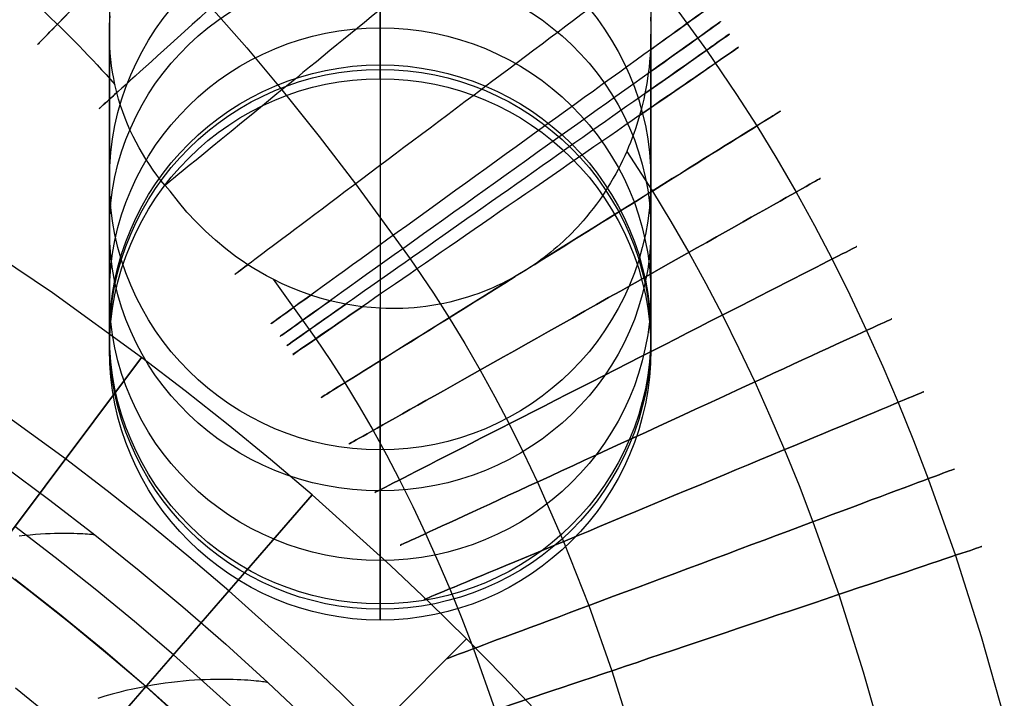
# Model space of a CAD drawing. Extents: x -310 to 431, y -269 to 264.
# Tile 61 of 64: x 210 to 268, y 121 to 161. Entities that reach past the tile are written whole.
import ezdxf

# ---------------------------------------------------------------- set-up
doc = ezdxf.new("R2010")
doc.units = 0
doc.layers.add('PREDEFINITO', color=7, linetype='CONTINUOUS')

msp = doc.modelspace()

# ---------------------------------------------------------------- linework, layer by layer
at = {"layer": 'PREDEFINITO'}
for p, q in [((215.398, 247.796, -0.015), (215.399, 148.973, 368.797)), ((247.398, 247.796, -0.015), (247.399, 148.973, 368.797)), ((231.398, 231.232, -0.015), (231.399, 133.518, 364.656)), ((231.399, 158.437, 437.455), (231.399, 176.399, 671.478)), ((247.087, 164.526, 691.061), (250.696, 159.574, 691.061)), ((221.415, 162.106, 698.337), (223.528, 159.703, 698.337)), ((215.409, 161.074, 673.6), (215.438, 161.606, 673.158)), ((215.409, 161.074, 673.6), (215.438, 161.606, 673.158)), ((247.371, 161.524, 674.376), (247.392, 161.023, 674.016)), ((247.371, 161.524, 674.376), (247.392, 161.023, 674.016)), ((215.399, 160.549, 674.051), (215.409, 161.074, 673.6)), ((215.399, 160.549, 674.051), (215.409, 161.074, 673.6)), ((247.392, 161.023, 674.016), (247.399, 160.519, 673.661)), ((247.392, 161.023, 674.016), (247.399, 160.519, 673.661)), ((215.404, 160.159, 674.395), (215.399, 160.549, 674.051)), ((215.404, 160.159, 674.395), (215.399, 160.549, 674.051)), ((215.399, 142.484, 438.679), (215.399, 160.549, 674.051)), ((215.42, 159.774, 674.744), (215.404, 160.159, 674.395)), ((215.42, 159.774, 674.744), (215.404, 160.159, 674.395)), ((247.393, 160.059, 673.344), (247.375, 159.595, 673.031)), ((247.393, 160.059, 673.344), (247.375, 159.595, 673.031)), ((247.399, 160.519, 673.661), (247.393, 160.059, 673.344)), ((247.399, 160.519, 673.661), (247.393, 160.059, 673.344)), ((247.399, 142.484, 438.679), (247.399, 160.519, 673.661)), ((215.446, 159.392, 675.096), (215.42, 159.774, 674.744)), ((215.446, 159.392, 675.096), (215.42, 159.774, 674.744)), ((223.528, 159.703, 698.337), (225.596, 157.232, 698.337)), ((247.375, 159.595, 673.031), (247.354, 159.25, 672.802)), ((247.375, 159.595, 673.031), (247.354, 159.25, 672.802)), ((250.696, 159.574, 691.061), (252.47, 156.963, 691.061)), ((215.483, 159.015, 675.453), (215.446, 159.392, 675.096)), ((215.483, 159.015, 675.453), (215.446, 159.392, 675.096)), ((215.529, 158.641, 675.813), (215.483, 159.015, 675.453)), ((215.529, 158.641, 675.813), (215.483, 159.015, 675.453)), ((247.326, 158.903, 672.576), (247.291, 158.555, 672.353)), ((247.326, 158.903, 672.576), (247.291, 158.555, 672.353)), ((247.354, 159.25, 672.802), (247.326, 158.903, 672.576)), ((247.354, 159.25, 672.802), (247.326, 158.903, 672.576)), ((215.585, 158.273, 676.177), (215.529, 158.641, 675.813)), ((215.585, 158.273, 676.177), (215.529, 158.641, 675.813)), ((247.291, 158.555, 672.353), (247.248, 158.206, 672.134)), ((247.291, 158.555, 672.353), (247.248, 158.206, 672.134)), ((215.65, 157.909, 676.543), (215.585, 158.273, 676.177)), ((215.65, 157.909, 676.543), (215.585, 158.273, 676.177)), ((215.724, 157.55, 676.911), (215.65, 157.909, 676.543)), ((215.724, 157.55, 676.911), (215.65, 157.909, 676.543)), ((247.248, 158.206, 672.134), (247.159, 157.607, 671.766)), ((247.248, 158.206, 672.134), (247.159, 157.607, 671.766)), ((215.84, 157.066, 677.419), (215.724, 157.55, 676.911)), ((215.84, 157.066, 677.419), (215.724, 157.55, 676.911)), ((225.596, 157.232, 698.337), (227.796, 154.48, 698.337)), ((247.107, 157.307, 671.586), (247.048, 157.006, 671.409)), ((247.107, 157.307, 671.586), (247.048, 157.006, 671.409)), ((247.159, 157.607, 671.766), (247.107, 157.307, 671.586)), ((247.159, 157.607, 671.766), (247.107, 157.307, 671.586)), ((215.945, 156.681, 677.833), (215.84, 157.066, 677.419)), ((215.945, 156.681, 677.833), (215.84, 157.066, 677.419)), ((216.062, 156.301, 678.25), (215.945, 156.681, 677.833)), ((216.062, 156.301, 678.25), (215.945, 156.681, 677.833)), ((246.98, 156.684, 671.223), (246.905, 156.361, 671.04)), ((246.98, 156.684, 671.223), (246.905, 156.361, 671.04)), ((247.048, 157.006, 671.409), (246.98, 156.684, 671.223)), ((247.048, 157.006, 671.409), (246.98, 156.684, 671.223)), ((252.47, 156.963, 691.061), (253.662, 155.098, 691.061)), ((216.188, 155.926, 678.67), (216.062, 156.301, 678.25)), ((216.188, 155.926, 678.67), (216.062, 156.301, 678.25)), ((246.823, 156.038, 670.861), (246.734, 155.714, 670.686)), ((246.823, 156.038, 670.861), (246.734, 155.714, 670.686)), ((246.905, 156.361, 671.04), (246.823, 156.038, 670.861)), ((246.905, 156.361, 671.04), (246.823, 156.038, 670.861)), ((216.325, 155.556, 679.093), (216.188, 155.926, 678.67)), ((216.325, 155.556, 679.093), (216.188, 155.926, 678.67)), ((216.472, 155.192, 679.517), (216.325, 155.556, 679.093)), ((216.472, 155.192, 679.517), (216.325, 155.556, 679.093)), ((246.734, 155.714, 670.686), (246.574, 155.183, 670.406)), ((246.734, 155.714, 670.686), (246.574, 155.183, 670.406)), ((216.628, 154.833, 679.944), (216.472, 155.192, 679.517)), ((216.628, 154.833, 679.944), (216.472, 155.192, 679.517)), ((216.794, 154.48, 680.371), (216.628, 154.833, 679.944)), ((216.794, 154.48, 680.371), (216.628, 154.833, 679.944)), ((246.486, 154.917, 670.27), (246.394, 154.651, 670.137)), ((246.486, 154.917, 670.27), (246.394, 154.651, 670.137)), ((246.574, 155.183, 670.406), (246.486, 154.917, 670.27)), ((246.574, 155.183, 670.406), (246.486, 154.917, 670.27)), ((253.662, 155.098, 691.061), (254.846, 153.151, 691.061)), ((216.97, 154.133, 680.801), (216.794, 154.48, 680.371)), ((216.97, 154.133, 680.801), (216.794, 154.48, 680.371)), ((227.796, 154.48, 698.337), (229.948, 151.668, 698.337)), ((246.297, 154.386, 670.007), (246.195, 154.121, 669.88)), ((246.297, 154.386, 670.007), (246.195, 154.121, 669.88)), ((246.394, 154.651, 670.137), (246.297, 154.386, 670.007)), ((246.394, 154.651, 670.137), (246.297, 154.386, 670.007)), ((217.154, 153.792, 681.231), (216.97, 154.133, 680.801)), ((217.154, 153.792, 681.231), (216.97, 154.133, 680.801)), ((217.348, 153.457, 681.662), (217.154, 153.792, 681.231)), ((217.348, 153.457, 681.662), (217.154, 153.792, 681.231)), ((246.088, 153.857, 669.756), (245.975, 153.593, 669.636)), ((246.088, 153.857, 669.756), (245.975, 153.593, 669.636)), ((246.195, 154.121, 669.88), (246.088, 153.857, 669.756)), ((246.195, 154.121, 669.88), (246.088, 153.857, 669.756)), ((217.551, 153.129, 682.093), (217.348, 153.457, 681.662)), ((217.551, 153.129, 682.093), (217.348, 153.457, 681.662)), ((217.762, 152.806, 682.524), (217.551, 153.129, 682.093)), ((217.762, 152.806, 682.524), (217.551, 153.129, 682.093)), ((245.73, 153.057, 669.399), (245.6, 152.791, 669.287)), ((245.73, 153.057, 669.399), (245.6, 152.791, 669.287)), ((245.856, 153.325, 669.516), (245.73, 153.057, 669.399)), ((245.856, 153.325, 669.516), (245.73, 153.057, 669.399)), ((245.975, 153.593, 669.636), (245.856, 153.325, 669.516)), ((245.975, 153.593, 669.636), (245.856, 153.325, 669.516)), ((245.975, 153.593, 669.636), (247.489, 151.248, 669.636)), ((254.846, 153.151, 691.061), (255.981, 151.188, 691.061)), ((217.982, 152.49, 682.955), (217.762, 152.806, 682.524)), ((217.982, 152.49, 682.955), (217.762, 152.806, 682.524)), ((218.21, 152.181, 683.385), (217.982, 152.49, 682.955)), ((218.21, 152.181, 683.385), (217.982, 152.49, 682.955)), ((245.464, 152.526, 669.178), (245.323, 152.262, 669.073)), ((245.464, 152.526, 669.178), (245.323, 152.262, 669.073)), ((245.6, 152.791, 669.287), (245.464, 152.526, 669.178)), ((245.6, 152.791, 669.287), (245.464, 152.526, 669.178)), ((218.446, 151.879, 683.815), (218.21, 152.181, 683.385)), ((218.446, 151.879, 683.815), (218.21, 152.181, 683.385)), ((245.176, 152, 668.972), (245.024, 151.739, 668.875)), ((245.176, 152, 668.972), (245.024, 151.739, 668.875)), ((245.323, 152.262, 669.073), (245.176, 152, 668.972)), ((245.323, 152.262, 669.073), (245.176, 152, 668.972)), ((218.689, 151.583, 684.243), (218.446, 151.879, 683.815)), ((218.689, 151.583, 684.243), (218.446, 151.879, 683.815)), ((218.995, 151.235, 684.76), (218.689, 151.583, 684.243)), ((218.995, 151.235, 684.76), (218.689, 151.583, 684.243)), ((229.948, 151.668, 698.337), (233.176, 147.24, 698.337)), ((244.866, 151.48, 668.783), (244.703, 151.223, 668.695)), ((244.866, 151.48, 668.783), (244.703, 151.223, 668.695)), ((245.024, 151.739, 668.875), (244.866, 151.48, 668.783)), ((245.024, 151.739, 668.875), (244.866, 151.48, 668.783)), ((219.475, 150.61, 683.975), (218.995, 151.235, 684.76)), ((219.475, 150.61, 683.975), (218.995, 151.235, 684.76)), ((244.534, 150.969, 668.612), (244.359, 150.716, 668.533)), ((244.534, 150.969, 668.612), (244.359, 150.716, 668.533)), ((244.703, 151.223, 668.695), (244.534, 150.969, 668.612)), ((244.703, 151.223, 668.695), (244.534, 150.969, 668.612)), ((247.489, 151.248, 669.636), (248.587, 149.441, 669.636)), ((255.981, 151.188, 691.061), (257.068, 149.21, 691.061)), ((219.983, 150.007, 683.188), (219.475, 150.61, 683.975)), ((219.983, 150.007, 683.188), (219.475, 150.61, 683.975)), ((243.994, 150.218, 668.39), (243.802, 149.973, 668.325)), ((243.994, 150.218, 668.39), (243.802, 149.973, 668.325)), ((244.179, 150.466, 668.459), (243.994, 150.218, 668.39)), ((244.179, 150.466, 668.459), (243.994, 150.218, 668.39)), ((244.359, 150.716, 668.533), (244.179, 150.466, 668.459)), ((244.359, 150.716, 668.533), (244.179, 150.466, 668.459)), ((220.517, 149.426, 682.403), (219.983, 150.007, 683.188)), ((220.517, 149.426, 682.403), (219.983, 150.007, 683.188)), ((243.605, 149.731, 668.266), (243.403, 149.491, 668.213)), ((243.605, 149.731, 668.266), (243.403, 149.491, 668.213)), ((243.802, 149.973, 668.325), (243.605, 149.731, 668.266)), ((243.802, 149.973, 668.325), (243.605, 149.731, 668.266)), ((221.077, 148.868, 681.619), (220.517, 149.426, 682.403)), ((221.077, 148.868, 681.619), (220.517, 149.426, 682.403)), ((243.079, 149.128, 668.14), (242.913, 148.951, 668.109)), ((243.079, 149.128, 668.14), (242.913, 148.951, 668.109)), ((243.242, 149.309, 668.175), (243.079, 149.128, 668.14)), ((243.242, 149.309, 668.175), (243.079, 149.128, 668.14)), ((243.403, 149.491, 668.213), (243.242, 149.309, 668.175)), ((243.403, 149.491, 668.213), (243.242, 149.309, 668.175)), ((248.587, 149.441, 669.636), (249.643, 147.615, 669.636)), ((257.068, 149.21, 691.061), (258.11, 147.22, 691.061)), ((212.026, 145.23, 393), (206.62, 148.866, 393)), ((212.026, 145.23, 440), (206.62, 148.866, 440)), ((212.026, 145.23, 416.5), (206.62, 148.866, 416.5)), ((221.663, 148.336, 680.837), (221.077, 148.868, 681.619)), ((221.663, 148.336, 680.837), (221.077, 148.868, 681.619)), ((242.398, 148.434, 668.037), (242.221, 148.267, 668.019)), ((242.398, 148.434, 668.037), (242.221, 148.267, 668.019)), ((242.572, 148.603, 668.057), (242.398, 148.434, 668.037)), ((242.572, 148.603, 668.057), (242.398, 148.434, 668.037)), ((242.744, 148.776, 668.081), (242.572, 148.603, 668.057)), ((242.744, 148.776, 668.081), (242.572, 148.603, 668.057)), ((242.913, 148.951, 668.109), (242.744, 148.776, 668.081)), ((242.913, 148.951, 668.109), (242.744, 148.776, 668.081)), ((222.276, 147.827, 680.058), (221.663, 148.336, 680.837)), ((222.276, 147.827, 680.058), (221.663, 148.336, 680.837)), ((222.915, 147.345, 679.284), (222.276, 147.827, 680.058)), ((222.915, 147.345, 679.284), (222.276, 147.827, 680.058)), ((241.858, 147.941, 667.996), (241.672, 147.782, 667.989)), ((241.858, 147.941, 667.996), (241.672, 147.782, 667.989)), ((242.041, 148.102, 668.006), (241.858, 147.941, 667.996)), ((242.041, 148.102, 668.006), (241.858, 147.941, 667.996)), ((242.221, 148.267, 668.019), (242.041, 148.102, 668.006)), ((242.221, 148.267, 668.019), (242.041, 148.102, 668.006)), ((223.244, 147.115, 678.899), (222.915, 147.345, 679.284)), ((223.244, 147.115, 678.899), (222.915, 147.345, 679.284)), ((233.176, 147.24, 698.337), (234.55, 145.218, 698.337)), ((241.1, 147.323, 667.992), (240.904, 147.176, 668)), ((241.1, 147.323, 667.992), (240.904, 147.176, 668)), ((241.294, 147.473, 667.987), (241.1, 147.323, 667.992)), ((241.294, 147.473, 667.987), (241.1, 147.323, 667.992)), ((241.484, 147.626, 667.986), (241.294, 147.473, 667.987)), ((241.484, 147.626, 667.986), (241.294, 147.473, 667.987)), ((241.672, 147.782, 667.989), (241.484, 147.626, 667.986)), ((241.672, 147.782, 667.989), (241.484, 147.626, 667.986)), ((249.643, 147.615, 669.636), (250.657, 145.772, 669.636)), ((223.58, 146.891, 678.515), (223.244, 147.115, 678.899)), ((223.58, 146.891, 678.515), (223.244, 147.115, 678.899)), ((223.942, 146.663, 678.111), (223.58, 146.891, 678.515)), ((223.942, 146.663, 678.111), (223.58, 146.891, 678.515)), ((224.313, 146.442, 677.709), (223.942, 146.663, 678.111)), ((224.313, 146.442, 677.709), (223.942, 146.663, 678.111)), ((240.228, 146.706, 668.056), (239.948, 146.527, 668.09)), ((240.228, 146.706, 668.056), (239.948, 146.527, 668.09)), ((240.504, 146.892, 668.028), (240.228, 146.706, 668.056)), ((240.504, 146.892, 668.028), (240.228, 146.706, 668.056)), ((240.705, 147.032, 668.012), (240.504, 146.892, 668.028)), ((240.705, 147.032, 668.012), (240.504, 146.892, 668.028)), ((240.904, 147.176, 668), (240.705, 147.032, 668.012)), ((240.904, 147.176, 668), (240.705, 147.032, 668.012)), ((258.11, 147.22, 691.061), (259.155, 145.118, 691.061)), ((224.69, 146.231, 677.309), (224.313, 146.442, 677.709)), ((224.69, 146.231, 677.309), (224.313, 146.442, 677.709)), ((225.075, 146.028, 676.911), (224.69, 146.231, 677.309)), ((225.075, 146.028, 676.911), (224.69, 146.231, 677.309)), ((239.199, 146.09, 668.214), (239.018, 145.993, 668.25)), ((239.199, 146.09, 668.214), (239.018, 145.993, 668.25)), ((239.378, 146.19, 668.18), (239.199, 146.09, 668.214)), ((239.378, 146.19, 668.18), (239.199, 146.09, 668.214)), ((239.665, 146.355, 668.132), (239.378, 146.19, 668.18)), ((239.665, 146.355, 668.132), (239.378, 146.19, 668.18)), ((239.948, 146.527, 668.09), (239.665, 146.355, 668.132)), ((239.948, 146.527, 668.09), (239.665, 146.355, 668.132)), ((225.61, 145.768, 676.376), (225.075, 146.028, 676.911)), ((225.075, 146.028, 676.911), (227.599, 142.518, 676.911)), ((225.61, 145.768, 676.376), (225.075, 146.028, 676.911)), ((226.158, 145.525, 675.847), (225.61, 145.768, 676.376)), ((226.158, 145.525, 675.847), (225.61, 145.768, 676.376)), ((226.72, 145.301, 675.323), (226.158, 145.525, 675.847)), ((226.72, 145.301, 675.323), (226.158, 145.525, 675.847)), ((238.104, 145.551, 668.47), (237.919, 145.47, 668.521)), ((238.104, 145.551, 668.47), (237.919, 145.47, 668.521)), ((238.288, 145.634, 668.421), (238.104, 145.551, 668.47)), ((238.288, 145.634, 668.421), (238.104, 145.551, 668.47)), ((238.472, 145.719, 668.374), (238.288, 145.634, 668.421)), ((238.472, 145.719, 668.374), (238.288, 145.634, 668.421)), ((238.655, 145.808, 668.33), (238.472, 145.719, 668.374)), ((238.655, 145.808, 668.33), (238.472, 145.719, 668.374)), ((238.837, 145.899, 668.289), (238.655, 145.808, 668.33)), ((238.837, 145.899, 668.289), (238.655, 145.808, 668.33)), ((239.018, 145.993, 668.25), (238.837, 145.899, 668.289)), ((239.018, 145.993, 668.25), (238.837, 145.899, 668.289)), ((250.657, 145.772, 669.636), (251.629, 143.912, 669.636)), ((217.303, 141.409, 393), (212.026, 145.23, 393)), ((217.303, 141.409, 440), (212.026, 145.23, 440)), ((217.303, 141.409, 416.5), (212.026, 145.23, 416.5)), ((227.296, 145.097, 674.807), (226.72, 145.301, 675.323)), ((227.296, 145.097, 674.807), (226.72, 145.301, 675.323)), ((227.861, 144.92, 674.32), (227.296, 145.097, 674.807)), ((227.861, 144.92, 674.32), (227.296, 145.097, 674.807)), ((228.439, 144.763, 673.841), (227.861, 144.92, 674.32)), ((228.439, 144.763, 673.841), (227.861, 144.92, 674.32)), ((234.55, 145.218, 698.337), (235.482, 143.76, 698.337)), ((236.572, 144.974, 668.964), (236.218, 144.867, 669.099)), ((236.572, 144.974, 668.964), (236.218, 144.867, 669.099)), ((236.927, 145.09, 668.836), (236.572, 144.974, 668.964)), ((236.927, 145.09, 668.836), (236.572, 144.974, 668.964)), ((237.176, 145.178, 668.751), (236.927, 145.09, 668.836)), ((237.176, 145.178, 668.751), (236.927, 145.09, 668.836)), ((237.424, 145.27, 668.67), (237.176, 145.178, 668.751)), ((237.424, 145.27, 668.67), (237.176, 145.178, 668.751)), ((237.672, 145.368, 668.594), (237.424, 145.27, 668.67)), ((237.672, 145.368, 668.594), (237.424, 145.27, 668.67)), ((237.919, 145.47, 668.521), (237.672, 145.368, 668.594)), ((237.919, 145.47, 668.521), (237.672, 145.368, 668.594)), ((259.155, 145.118, 691.061), (260.153, 143.005, 691.061)), ((228.9, 144.654, 673.471), (228.439, 144.763, 673.841)), ((228.9, 144.654, 673.471), (228.439, 144.763, 673.841)), ((229.369, 144.559, 673.107), (228.9, 144.654, 673.471)), ((229.369, 144.559, 673.107), (228.9, 144.654, 673.471)), ((229.851, 144.477, 672.743), (229.369, 144.559, 673.107)), ((229.851, 144.477, 672.743), (229.369, 144.559, 673.107)), ((230.341, 144.409, 672.386), (229.851, 144.477, 672.743)), ((230.341, 144.409, 672.386), (229.851, 144.477, 672.743)), ((230.866, 144.355, 672.017), (230.341, 144.409, 672.386)), ((230.866, 144.355, 672.017), (230.341, 144.409, 672.386)), ((231.399, 144.318, 671.657), (230.866, 144.355, 672.017)), ((231.399, 144.318, 671.657), (230.866, 144.355, 672.017)), ((233.073, 144.327, 670.623), (232.733, 144.31, 670.821)), ((233.073, 144.327, 670.623), (232.733, 144.31, 670.821)), ((233.415, 144.352, 670.43), (233.073, 144.327, 670.623)), ((233.415, 144.352, 670.43), (233.073, 144.327, 670.623)), ((233.76, 144.385, 670.242), (233.415, 144.352, 670.43)), ((233.76, 144.385, 670.242), (233.415, 144.352, 670.43)), ((234.107, 144.427, 670.06), (233.76, 144.385, 670.242)), ((234.107, 144.427, 670.06), (233.76, 144.385, 670.242)), ((234.456, 144.478, 669.884), (234.107, 144.427, 670.06)), ((234.456, 144.478, 669.884), (234.107, 144.427, 670.06)), ((234.806, 144.537, 669.713), (234.456, 144.478, 669.884)), ((234.806, 144.537, 669.713), (234.456, 144.478, 669.884)), ((235.158, 144.606, 669.55), (234.806, 144.537, 669.713)), ((235.158, 144.606, 669.55), (234.806, 144.537, 669.713)), ((235.51, 144.683, 669.392), (235.158, 144.606, 669.55)), ((235.51, 144.683, 669.392), (235.158, 144.606, 669.55)), ((235.864, 144.77, 669.242), (235.51, 144.683, 669.392)), ((235.864, 144.77, 669.242), (235.51, 144.683, 669.392)), ((236.218, 144.867, 669.099), (235.864, 144.77, 669.242)), ((236.218, 144.867, 669.099), (235.864, 144.77, 669.242)), ((231.728, 144.305, 671.441), (231.399, 144.318, 671.657)), ((231.728, 144.305, 671.441), (231.399, 144.318, 671.657)), ((231.399, 126.53, 439.904), (231.399, 144.318, 671.657)), ((232.06, 144.299, 671.23), (231.728, 144.305, 671.441)), ((232.06, 144.299, 671.23), (231.728, 144.305, 671.441)), ((232.395, 144.301, 671.023), (232.06, 144.299, 671.23)), ((232.395, 144.301, 671.023), (232.06, 144.299, 671.23)), ((232.733, 144.31, 670.821), (232.395, 144.301, 671.023)), ((232.733, 144.31, 670.821), (232.395, 144.301, 671.023)), ((235.482, 143.76, 698.337), (236.415, 142.225, 698.337)), ((251.629, 143.912, 669.636), (252.608, 141.944, 669.636)), ((260.153, 143.005, 691.061), (261.106, 140.883, 691.061)), ((227.599, 142.518, 676.911), (228.465, 141.23, 676.911)), ((236.415, 142.225, 698.337), (237.316, 140.667, 698.337)), ((252.608, 141.944, 669.636), (253.545, 139.962, 669.636)), ((202.299, 121.413, 393), (217.303, 141.409, 393)), ((217.303, 141.409, 440), (208.301, 129.411, 440)), ((219.874, 139.444, 393), (217.303, 141.409, 393)), ((219.874, 139.444, 440), (217.303, 141.409, 440)), ((219.874, 139.444, 416.5), (217.303, 141.409, 416.5)), ((217.303, 141.409, 393), (217.303, 141.409, 440)), ((228.465, 141.23, 676.911), (229.309, 139.909, 676.911)), ((261.106, 140.883, 691.061), (262.015, 138.752, 691.061)), ((237.316, 140.667, 698.337), (238.186, 139.084, 698.337)), ((229.309, 139.909, 676.911), (230.157, 138.515, 676.911)), ((253.545, 139.962, 669.636), (254.441, 137.966, 669.636)), ((222.41, 137.434, 393), (219.874, 139.444, 393)), ((222.41, 137.434, 440), (219.874, 139.444, 440)), ((222.41, 137.434, 416.5), (219.874, 139.444, 416.5)), ((212.802, 135.41, 440), (207.735, 139.078, 440)), ((230.157, 138.515, 676.911), (230.978, 137.094, 676.911)), ((238.186, 139.084, 698.337), (239.026, 137.48, 698.337)), ((262.015, 138.752, 691.061), (262.928, 136.5, 691.061)), ((254.441, 137.966, 669.636), (255.298, 135.958, 669.636)), ((224.91, 135.38, 393), (222.41, 137.434, 393)), ((224.91, 135.38, 440), (222.41, 137.434, 440)), ((224.91, 135.38, 416.5), (222.41, 137.434, 416.5)), ((239.026, 137.48, 698.337), (239.875, 135.772, 698.337)), ((230.978, 137.094, 676.911), (231.774, 135.646, 676.911)), ((262.928, 136.5, 691.061), (263.795, 134.242, 691.061)), ((231.774, 135.646, 676.911), (232.545, 134.172, 676.911)), ((239.875, 135.772, 698.337), (240.692, 134.043, 698.337)), ((255.298, 135.958, 669.636), (256.159, 133.831, 669.636)), ((215.268, 133.525, 440), (212.802, 135.41, 440)), ((227.373, 133.281, 393), (224.91, 135.38, 393)), ((227.373, 133.281, 440), (224.91, 135.38, 440)), ((227.373, 133.281, 416.5), (224.91, 135.38, 416.5)), ((209.179, 134.979, 440.431), (211.879, 132.975, 440.431)), ((232.545, 134.172, 676.911), (233.328, 132.599, 676.911)), ((240.692, 134.043, 698.337), (241.478, 132.293, 698.337)), ((263.795, 134.242, 691.061), (265.402, 129.71, 691.061)), ((210.991, 114.396, 393), (227.373, 133.281, 393)), ((217.701, 131.597, 440), (215.268, 133.525, 440)), ((227.373, 133.281, 440), (217.544, 121.95, 440)), ((232.015, 129.108, 393), (227.373, 133.281, 393)), ((232.015, 129.108, 440), (227.373, 133.281, 440)), ((232.015, 129.108, 416.5), (227.373, 133.281, 416.5)), ((227.373, 133.281, 393), (227.373, 133.281, 440)), ((256.159, 133.831, 669.636), (256.98, 131.694, 669.636)), ((211.879, 132.975, 440.431), (214.54, 130.921, 440.431)), ((233.328, 132.599, 676.911), (234.084, 130.999, 676.911)), ((241.478, 132.293, 698.337), (242.233, 130.524, 698.337)), ((220.098, 129.627, 440), (217.701, 131.597, 440)), ((256.98, 131.694, 669.636), (258.505, 127.392, 669.636)), ((212.198, 129.579, 393), (209.801, 131.411, 393)), ((211.326, 130.958, 450.888), (211.027, 130.937, 451.299)), ((211.615, 130.974, 450.466), (211.326, 130.958, 450.888)), ((211.893, 130.987, 450.035), (211.615, 130.974, 450.466)), ((212.159, 130.996, 449.593), (211.893, 130.987, 450.035)), ((212.413, 131.002, 449.141), (212.159, 130.996, 449.593)), ((212.655, 131.004, 448.679), (212.413, 131.002, 449.141)), ((212.885, 131.004, 448.206), (212.655, 131.004, 448.679)), ((213.101, 131.002, 447.723), (212.885, 131.004, 448.206)), ((213.304, 130.998, 447.229), (213.101, 131.002, 447.723)), ((213.493, 130.992, 446.724), (213.304, 130.998, 447.229)), ((213.668, 130.986, 446.209), (213.493, 130.992, 446.724)), ((213.828, 130.978, 445.682), (213.668, 130.986, 446.209)), ((213.973, 130.969, 445.144), (213.828, 130.978, 445.682)), ((214.102, 130.961, 444.595), (213.973, 130.969, 445.144)), ((214.216, 130.952, 444.035), (214.102, 130.961, 444.595)), ((214.313, 130.944, 443.463), (214.216, 130.952, 444.035)), ((214.394, 130.936, 442.88), (214.313, 130.944, 443.463)), ((234.084, 130.999, 676.911), (234.813, 129.376, 676.911)), ((210.399, 130.882, 452.092), (210.07, 130.846, 452.475)), ((210.718, 130.912, 451.701), (210.399, 130.882, 452.092)), ((211.027, 130.937, 451.299), (210.718, 130.912, 451.701)), ((214.457, 130.93, 442.286), (214.394, 130.936, 442.88)), ((214.503, 130.925, 441.679), (214.457, 130.93, 442.286)), ((214.53, 130.922, 441.061), (214.503, 130.925, 441.679)), ((214.54, 130.921, 440.431), (214.53, 130.922, 441.061)), ((214.54, 130.921, 440.431), (217.159, 128.815, 440.431)), ((242.233, 130.524, 698.337), (242.995, 128.641, 698.337)), ((210.663, 127.605, 440), (208.301, 129.411, 440)), ((210.663, 127.605, 430), (208.301, 129.411, 430)), ((210.663, 127.605, 435), (208.301, 129.411, 435)), ((214.561, 127.706, 393), (212.198, 129.579, 393)), ((222.458, 127.615, 440), (220.098, 129.627, 440)), ((234.813, 129.376, 676.911), (235.515, 127.729, 676.911)), ((265.402, 129.71, 691.061), (266.927, 124.908, 691.061)), ((217.159, 128.815, 440.431), (219.738, 126.658, 440.431)), ((234.281, 126.962, 393), (232.015, 129.108, 393)), ((234.281, 126.962, 440), (232.015, 129.108, 440)), ((234.281, 126.962, 416.5), (232.015, 129.108, 416.5)), ((242.995, 128.641, 698.337), (243.725, 126.739, 698.337)), ((209.815, 128.32, 455.19), (212.439, 126.254, 455.184)), ((212.991, 125.76, 440), (210.663, 127.605, 440)), ((212.991, 125.76, 430), (210.663, 127.605, 430)), ((212.991, 125.76, 435), (210.663, 127.605, 435)), ((216.889, 125.792, 393), (214.561, 127.706, 393)), ((226.907, 123.617, 440), (222.458, 127.615, 440)), ((235.515, 127.729, 676.911), (236.227, 125.972, 676.911)), ((236.509, 124.776, 393), (234.281, 126.962, 393)), ((236.509, 124.776, 440), (234.281, 126.962, 440)), ((236.509, 124.776, 416.5), (234.281, 126.962, 416.5)), ((258.505, 127.392, 669.636), (259.958, 122.818, 669.636)), ((219.738, 126.658, 440.431), (222.273, 124.451, 440.431)), ((243.725, 126.739, 698.337), (245.092, 122.886, 698.337)), ((212.439, 126.254, 455.184), (215.022, 124.136, 455.177)), ((215.285, 123.875, 440), (212.991, 125.76, 440)), ((215.285, 123.875, 430), (212.991, 125.76, 430)), ((215.285, 123.875, 435), (212.991, 125.76, 435)), ((219.182, 123.838, 393), (216.889, 125.792, 393)), ((236.227, 125.972, 676.911), (236.91, 124.192, 676.911)), ((218.849, 107.081, 393), (236.509, 124.776, 393)), ((236.509, 124.776, 440), (225.913, 114.159, 440)), ((238.697, 122.552, 393), (236.509, 124.776, 393)), ((238.697, 122.552, 440), (236.509, 124.776, 440)), ((238.697, 122.552, 416.5), (236.509, 124.776, 416.5)), ((236.509, 124.776, 393), (236.509, 124.776, 440)), ((266.927, 124.908, 691.061), (268.291, 120.098, 691.061)), ((215.022, 124.136, 455.177), (217.563, 121.966, 455.17)), ((222.273, 124.451, 440.431), (224.764, 122.194, 440.431)), ((236.91, 124.192, 676.911), (238.195, 120.568, 676.911)), ((217.544, 121.95, 440), (215.285, 123.875, 440)), ((217.544, 121.95, 430), (215.285, 123.875, 430)), ((217.544, 121.95, 435), (215.285, 123.875, 435)), ((223.501, 119.956, 393), (219.182, 123.838, 393)), ((229.077, 121.561, 440), (226.907, 123.617, 440)), ((245.092, 122.886, 698.337), (246.405, 118.752, 698.337)), ((259.958, 122.818, 669.636), (261.262, 118.218, 669.636)), ((219.416, 122.239, 453.532), (219.06, 122.198, 453.877)), ((219.764, 122.275, 453.177), (219.416, 122.239, 453.532)), ((220.103, 122.304, 452.813), (219.764, 122.275, 453.177)), ((220.434, 122.328, 452.439), (220.103, 122.304, 452.813)), ((220.755, 122.348, 452.057), (220.434, 122.328, 452.439)), ((221.066, 122.362, 451.664), (220.755, 122.348, 452.057)), ((221.368, 122.372, 451.262), (221.066, 122.362, 451.664)), ((221.66, 122.379, 450.851), (221.368, 122.372, 451.262)), ((221.94, 122.381, 450.429), (221.66, 122.379, 450.851)), ((222.21, 122.38, 449.998), (221.94, 122.381, 450.429)), ((222.469, 122.377, 449.556), (222.21, 122.38, 449.998)), ((222.715, 122.371, 449.105), (222.469, 122.377, 449.556)), ((222.95, 122.362, 448.643), (222.715, 122.371, 449.105)), ((223.172, 122.352, 448.171), (222.95, 122.362, 448.643)), ((223.381, 122.339, 447.689), (223.172, 122.352, 448.171)), ((223.577, 122.326, 447.196), (223.381, 122.339, 447.689)), ((223.759, 122.312, 446.692), (223.577, 122.326, 447.196)), ((223.927, 122.297, 446.178), (223.759, 122.312, 446.692)), ((224.082, 122.282, 445.654), (223.927, 122.297, 446.178)), ((224.221, 122.267, 445.118), (224.082, 122.282, 445.654)), ((224.345, 122.253, 444.571), (224.221, 122.267, 445.118)), ((224.454, 122.239, 444.014), (224.345, 122.253, 444.571)), ((224.548, 122.227, 443.445), (224.454, 122.239, 444.014)), ((224.625, 122.216, 442.865), (224.548, 122.227, 443.445)), ((224.685, 122.207, 442.274), (224.625, 122.216, 442.865)), ((240.847, 120.289, 393), (238.697, 122.552, 393)), ((240.847, 120.289, 440), (238.697, 122.552, 440)), ((240.847, 120.289, 416.5), (238.697, 122.552, 416.5)), ((212.077, 120.04, 430), (209.852, 121.868, 430)), ((217.544, 121.95, 430), (210.991, 114.396, 430)), ((216.373, 121.712, 456.048), (215.965, 121.61, 456.324)), ((216.775, 121.805, 455.764), (216.373, 121.712, 456.048)), ((217.172, 121.889, 455.471), (216.775, 121.805, 455.764)), ((217.563, 121.966, 455.17), (217.172, 121.889, 455.471)), ((221.798, 118.126, 440), (217.544, 121.95, 440)), ((221.798, 118.126, 430), (217.544, 121.95, 430)), ((221.798, 118.126, 435), (217.544, 121.95, 435)), ((217.544, 121.95, 440), (217.544, 121.95, 430)), ((217.948, 122.035, 454.86), (217.563, 121.966, 455.17)), ((217.563, 121.966, 455.17), (220.061, 119.744, 455.163)), ((218.326, 122.096, 454.541), (217.948, 122.035, 454.86)), ((218.697, 122.15, 454.214), (218.326, 122.096, 454.541)), ((219.06, 122.198, 453.877), (218.697, 122.15, 454.214)), ((224.729, 122.2, 441.671), (224.685, 122.207, 442.274)), ((224.755, 122.196, 441.057), (224.729, 122.2, 441.671)), ((224.764, 122.194, 440.431), (224.755, 122.196, 441.057)), ((224.764, 122.194, 440.431), (227.21, 119.888, 440.431)), ((215.136, 121.379, 456.851), (214.715, 121.248, 457.102)), ((215.553, 121.499, 456.591), (215.136, 121.379, 456.851)), ((215.965, 121.61, 456.324), (215.553, 121.499, 456.591)), ((231.211, 119.468, 440), (229.077, 121.561, 440))]:
    msp.add_line(p, q, dxfattribs=at)
at = {"layer": 'PREDEFINITO', "extrusion": (-6.26582e-15, 0.076528, 0.997067)}
msp.add_circle((-231.399, -108.495, 571.311), 16, dxfattribs=at)
at = {"layer": 'PREDEFINITO', "extrusion": (9.42986e-07, -0.258819, 0.965926)}
msp.add_circle((231.399, 239.348, 317.674), 16, dxfattribs=at)
msp.add_circle((231.399, 239.348, 317.674), 16, dxfattribs=at)
at = {"layer": 'PREDEFINITO', "extrusion": (7.13195e-07, -0.176271, 0.984342)}
msp.add_circle((231.399, 210.907, 354.308), 16, dxfattribs=at)
at = {"layer": 'PREDEFINITO', "extrusion": (4.78324e-07, -0.092464, 0.995716)}
msp.add_circle((231.4, 179.465, 388.534), 16, dxfattribs=at)
at = {"layer": 'PREDEFINITO', "extrusion": (7.35523e-16, 0.076533, 0.997067)}
msp.add_circle((-231.399, -108.492, 448.298), 16, dxfattribs=at)
msp.add_circle((-231.399, -108.492, 448.298), 16, dxfattribs=at)
at = {"layer": 'PREDEFINITO', "extrusion": (2.4003e-07, -0.007994, 0.999968)}
msp.add_circle((231.399, 145.245, 419.981), 16, dxfattribs=at)
at = {"layer": 'PREDEFINITO', "extrusion": (0.491049, -0.871132, -1.2728e-07)}
msp.add_circle((282.883, 683.986, -6.005), 16, dxfattribs=at)
at = {"layer": 'PREDEFINITO', "extrusion": (0.454604, -0.890694, -1.20706e-07)}
msp.add_circle((282.473, 683.986, -13.79), 16, dxfattribs=at)
at = {"layer": 'PREDEFINITO', "extrusion": (0.418298, -0.90831, -1.14093e-07)}
msp.add_circle((281.768, 683.986, -21.071), 16, dxfattribs=at)
at = {"layer": 'PREDEFINITO', "extrusion": (0.384043, -0.923315, -1.07799e-07)}
msp.add_circle((280.859, 683.986, -27.487), 16, dxfattribs=at)
at = {"layer": 'PREDEFINITO', "extrusion": (0.350171, -0.936686, -1.01526e-07)}
msp.add_circle((279.75, 683.986, -33.369), 16, dxfattribs=at)
at = {"layer": 'PREDEFINITO', "extrusion": (0.318501, -0.947923, -9.56175e-08)}
msp.add_circle((278.542, 683.986, -38.424), 16, dxfattribs=at)
at = {"layer": 'PREDEFINITO', "extrusion": (0.713189, -0.700972, -6.05054e-08)}
msp.add_arc((278.071, 683.986, 38.499), 16, 296.24383, 235.82757, dxfattribs=at)
at = {"layer": 'PREDEFINITO', "extrusion": (0.670594, -0.741825, -8.8709e-08)}
msp.add_arc((280.033, 683.986, 28.225), 16, 326.70559, 204.23324, dxfattribs=at)
at = {"layer": 'PREDEFINITO', "extrusion": (0.633081, -0.774086, -1.12126e-07)}
msp.add_arc((281.247, 683.986, 21.11), 16, 355.16766, 179.08024, dxfattribs=at)
at = {"layer": 'PREDEFINITO', "extrusion": (0.600082, -0.799939, -1.31716e-07)}
msp.add_arc((282.032, 683.986, 16.662), 16, 332.59437, 199.99447, dxfattribs=at)
at = {"layer": 'PREDEFINITO', "extrusion": (3.02326e-07, 3.85908e-07, -1)}
msp.add_arc((-164.658, 112.091, -676.911), 68.369, 127.89492, 138.32429, dxfattribs=at)
at = {"layer": 'PREDEFINITO', "extrusion": (-1, -2.83237e-06, 2.17316e-07)}
msp.add_arc((-350.767, 422.78, -231.399), 192.89, 345.02527, 4.36328, dxfattribs=at)
at = {"layer": 'PREDEFINITO', "extrusion": (0.585412, -0.810736, -1.40509e-07)}
msp.add_arc((282.324, 683.986, 15.427), 16, 316.7877, 215.00804, dxfattribs=at)
at = {"layer": 'PREDEFINITO', "extrusion": (0.581444, -0.813586, -1.42351e-07)}
msp.add_arc((282.398, 683.986, 15.047), 16, 312.20049, 219.3542, dxfattribs=at)
at = {"layer": 'PREDEFINITO', "extrusion": (0.575675, -0.817678, -1.42273e-07)}
msp.add_arc((282.501, 683.986, 13.839), 16, 308.17982, 222.84219, dxfattribs=at)
at = {"layer": 'PREDEFINITO', "extrusion": (0.567711, -0.823228, -1.4095e-07)}
msp.add_arc((282.626, 683.986, 11.885), 16, 303.77015, 226.47122, dxfattribs=at)
at = {"layer": 'PREDEFINITO', "extrusion": (0.529202, -0.848496, -1.34089e-07)}
for start, end in [(296.24391, 261.07126), (265.85487, 296.2439)]:
    msp.add_arc((282.959, 683.986, 2.638), 16, start, end, dxfattribs=at)
at = {"layer": 'PREDEFINITO', "extrusion": (-1, -2.83236e-06, 2.17321e-07)}
for centre, radius in [((-350.766, 422.78, -215.399), 208.889), ((-350.766, 422.78, -247.399), 208.89)]:
    msp.add_arc(centre, radius, 345.02333, 4.36528, dxfattribs=at)
at = {"layer": 'PREDEFINITO', "extrusion": (-1, -2.83236e-06, 2.17325e-07)}
msp.add_arc((-350.766, 422.78, -231.399), 224.889, 345.02167, 4.367, dxfattribs=at)

doc.saveas('drawing.dxf')
